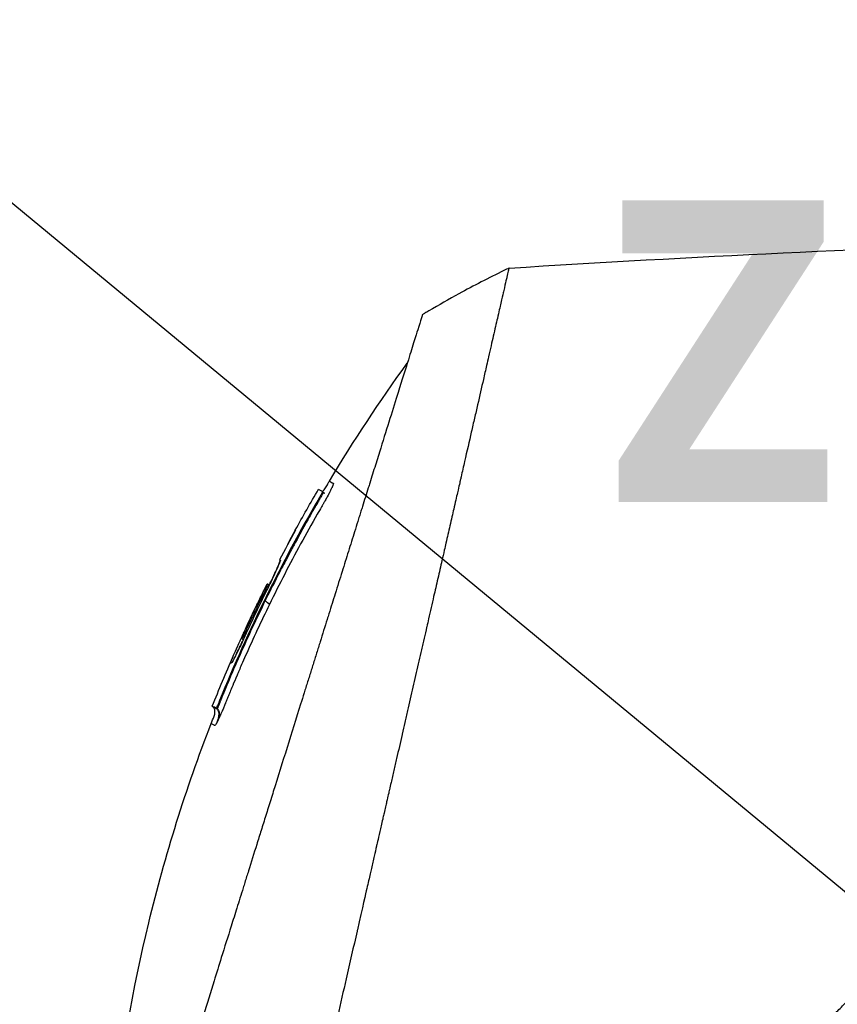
# Model space of a CAD drawing. Header units: millimetres. Extents: x 0 to 5219, y 0 to 2970.
# Tile 129 of 229: x 1785 to 1848, y 1552 to 1627. Entities that reach past the tile are written whole.
import ezdxf

# ---------------------------------------------------------------- set-up
doc = ezdxf.new("R2010")
doc.units = ezdxf.units.MM
doc.header["$LTSCALE"] = 0.2
doc.layers.add('12_Before Rev.Num.', color=5, linetype='Continuous')
doc.styles.add('Rainbow-5.0 Style', font='malgunsl.ttf')
doc.dimstyles.new('Rainbow-5.0 Style', dxfattribs={"dimtxt": 4, "dimasz": 2.5, "dimexe": 1, "dimexo": 1, "dimgap": 1, "dimtad": 1, "dimdsep": 46, "dimtxsty": 'Rainbow-5.0 Style', "dimcen": 0, "dimclrd": 251, "dimclre": 251, "dimclrt": 7, "dimazin": 3, "dimtp": 0.1, "dimtm": 0.1, "dimtfac": 0.61, "dimtmove": 0, "dimatfit": 3, "dimfxl": 1, "dimlwd": -1, "dimlwe": -1, "dimarcsym": 1})

# ---------------------------------------------------------------- blocks, each defined once
blk = doc.blocks.new('Blk$A22R2-4W24X')
for p, q in [((-239.289, 849.825), (-239.339, 849.875)), ((-239.003, 850.387), (-239.06, 850.444)), ((-241.133, 847.476), (-241.128, 847.473)), ((-241.133, 847.476), (-241.129, 847.472)), ((-242.337, 845.214), (-242.275, 845.152)), ((-242.337, 845.214), (-242.275, 845.152)), ((-242.275, 845.182), (-242.273, 845.18)), ((-242.072, 844.77), (-242.072, 844.77)), ((-243.269, 843.389), (-243.27, 843.389)), ((-243.208, 843.358), (-243.121, 843.271)), ((-245.25, 839.223), (-245.118, 839.091)), ((-244.891, 839.578), (-244.965, 839.653)), ((-247.474, 834.03), (-247.401, 833.958)), ((-246.918, 834.459), (-246.865, 834.407)), ((-247.195, 833.888), (-247.122, 833.815))]:
    blk.add_line(p, q)
for centre, radius, start, end in [((-187.174, 789.645), 86.467, 116.08279, 118.64596), ((-187.167, 789.632), 86.482, 118.64602, 120.39578), ((-134.441, 788.939), 121.689, 151.24844, 152.45484), ((-134.438, 788.938), 121.694, 151.24936, 152.45507)]:
    blk.add_arc(centre, radius, start, end)
for centre, major_axis, ratio, start_param, end_param in [((-187.166, 789.628), (-62.829, -59.433), 1, 4.404974, 4.409992), ((-189.555, 792.548), (65.746, 53.33), 0.977068, 1.416312, 1.42047)]:
    blk.add_ellipse(centre, major_axis=major_axis, ratio=ratio, start_param=start_param, end_param=end_param)
for points in [[(-224.799, 867.491), (-196.904, 869.248), (-168.926, 870.22), (-140.979, 869.779)], [(-231.413, 863.938), (-231.356, 863.972), (-231.298, 864.007), (-231.227, 864.048)], [(-238.53, 851.213), (-236.681, 854.303), (-234.692, 857.314), (-232.576, 860.228)], [(-241.133, 847.476), (-240.557, 848.525), (-239.966, 849.565), (-239.36, 850.597)], [(-243.27, 843.389), (-243.27, 843.389), (-243.269, 843.389), (-243.269, 843.389)], [(-242.818, 843.323), (-242.818, 843.323), (-242.818, 843.323), (-242.818, 843.323)], [(-243.109, 841.798), (-243.145, 841.833), (-243.119, 841.807), (-243.422, 842.11)], [(-247.474, 834.03), (-246.963, 835.311), (-246.43, 836.583), (-245.876, 837.845)], [(-247.401, 833.958), (-247.401, 833.958), (-247.401, 833.958), (-247.401, 833.958)], [(-247.105, 833.828), (-246.792, 833.516), (-246.998, 833.196), (-247.124, 832.79)]]:
    blk.add_open_spline(points, degree=3)
for points, knots in [([(-227.771, 782.598), (-227.759, 782.61), (-227.608, 782.761), (-227.533, 782.835), (-227.474, 782.895), (-227.295, 783.073), (-227.175, 783.193), (-226.816, 783.552), (-226.575, 783.792), (-225.85, 784.516), (-225.363, 785.003), (-223.888, 786.476), (-222.89, 787.474), (-221.637, 788.728), (-221.386, 788.978), (-220.816, 789.548), (-220.491, 789.874), (-219.57, 790.795), (-218.961, 791.405), (-218.225, 792.142), (-218.103, 792.265), (-217.871, 792.497), (-217.761, 792.606), (-216.481, 793.889), (-215.297, 795.075), (-213.42, 796.957), (-212.735, 797.645), (-211.26, 799.125), (-210.468, 799.92), (-207.555, 802.845), (-205.41, 805.001), (-202.535, 807.896), (-201.819, 808.617), (-200.995, 809.448), (-200.889, 809.555), (-200.704, 809.742), (-200.619, 809.827), (-200.45, 809.998), (-200.363, 810.086), (-200.161, 810.29), (-200.049, 810.402), (-199.851, 810.603), (-199.768, 810.687), (-199.563, 810.894), (-199.44, 811.018), (-199.215, 811.246), (-199.113, 811.349), (-198.482, 811.986), (-197.953, 812.521), (-196.736, 813.753), (-196.047, 814.449), (-194.661, 815.853), (-193.963, 816.561), (-192.821, 817.719), (-192.374, 818.173), (-191.826, 818.728), (-191.725, 818.831), (-191.437, 819.122), (-191.251, 819.311), (-190.614, 819.956), (-190.16, 820.416), (-189.465, 821.12), (-189.22, 821.369), (-188.891, 821.701), (-188.806, 821.787), (-188.676, 821.919), (-188.633, 821.963), (-188.492, 822.105), (-188.392, 822.206), (-188.144, 822.457), (-187.989, 822.614), (-187.645, 822.961), (-187.462, 823.146), (-187.1, 823.512), (-186.922, 823.692), (-186.682, 823.934), (-186.624, 823.993), (-186.416, 824.203), (-186.261, 824.359), (-185.875, 824.749), (-185.656, 824.971), (-185.272, 825.359), (-185.108, 825.523), (-184.783, 825.851), (-184.618, 826.017), (-184.195, 826.444), (-183.941, 826.701), (-183.495, 827.152), (-183.309, 827.339), (-182.983, 827.668), (-182.843, 827.809), (-182.632, 828.022), (-182.561, 828.094), (-182.287, 828.371), (-182.084, 828.575), (-180.968, 829.701), (-180.057, 830.619), (-178.172, 832.519), (-177.195, 833.503), (-175.847, 834.861), (-175.468, 835.242), (-174.907, 835.806), (-174.725, 835.989), (-174.113, 836.605), (-173.68, 837.041), (-172.807, 837.919), (-172.364, 838.364), (-170.964, 839.773), (-170.012, 840.729), (-168.293, 842.455), (-167.524, 843.228), (-165.869, 844.889), (-164.985, 845.776), (-163.409, 847.356), (-162.714, 848.053), (-159.378, 851.396), (-156.851, 853.925), (-154.013, 856.762), (-153.518, 857.258), (-152.562, 858.213), (-152.1, 858.675), (-149.895, 860.878), (-148.293, 862.478), (-146.259, 864.509), (-145.669, 865.098), (-144.601, 866.164), (-144.121, 866.644), (-142.843, 867.918), (-142.182, 868.578), (-141.5, 869.259), (-141.326, 869.433), (-141.054, 869.704), (-140.979, 869.779), (-140.979, 869.779)], [-6.229962, -6.229962, -6.229962, -6.229962, -6.227864, -6.227864, -6.219552, -6.219552, -6.202929, -6.202929, -6.16968, -6.16968, -6.103208, -6.103208, -5.970065, -5.970065, -5.937453, -5.937453, -5.895346, -5.895346, -5.816119, -5.816119, -5.800362, -5.800362, -5.786281, -5.786281, -5.635887, -5.635887, -5.550128, -5.550128, -5.451964, -5.451964, -5.19041, -5.19041, -5.103809, -5.103809, -5.091041, -5.091041, -5.081268, -5.081268, -5.070806, -5.070806, -5.057101, -5.057101, -5.047416, -5.047416, -5.032993, -5.032993, -5.021064, -5.021064, -4.959513, -4.959513, -4.879662, -4.879662, -4.798866, -4.798866, -4.746913, -4.746913, -4.735039, -4.735039, -4.713278, -4.713278, -4.660559, -4.660559, -4.631405, -4.631405, -4.620962, -4.620962, -4.61581, -4.61581, -4.603824, -4.603824, -4.585775, -4.585775, -4.565126, -4.565126, -4.545061, -4.545061, -4.538129, -4.538129, -4.518662, -4.518662, -4.489931, -4.489931, -4.468034, -4.468034, -4.446173, -4.446173, -4.412022, -4.412022, -4.38742, -4.38742, -4.368644, -4.368644, -4.359076, -4.359076, -4.331844, -4.331844, -4.208918, -4.208918, -4.076245, -4.076245, -4.023995, -4.023995, -3.998904, -3.998904, -3.939656, -3.939656, -3.878964, -3.878964, -3.746371, -3.746371, -3.637173, -3.637173, -3.509455, -3.509455, -3.406658, -3.406658, -3.009825, -3.009825, -2.924337, -2.924337, -2.84138, -2.84138, -2.519502, -2.519502, -2.374871, -2.374871, -2.235834, -2.235834, -1.965462, -1.965462, -1.83333, -1.83333, -1.674568, -1.674568, -1.674568, -1.674568]), ([(-227.064, 781.891), (-227.029, 781.926), (-226.728, 782.227), (-226.057, 782.896), (-225.803, 783.149), (-225.039, 783.913), (-224.524, 784.427), (-222.967, 785.983), (-221.909, 787.04), (-220.542, 788.408), (-220.239, 788.711), (-219.58, 789.371), (-219.227, 789.724), (-217.924, 791.028), (-216.971, 791.983), (-215.466, 793.491), (-214.914, 794.044), (-212.882, 796.081), (-211.386, 797.582), (-206.924, 802.061), (-201.358, 807.655), (-195.487, 813.594), (-194.176, 814.921), (-192.218, 816.906), (-191.571, 817.563), (-190.67, 818.477), (-190.414, 818.735), (-189.659, 819.5), (-189.161, 820.005), (-188.504, 820.67), (-188.35, 820.826), (-188.086, 821.094), (-187.978, 821.202), (-187.768, 821.415), (-187.665, 821.519), (-187.459, 821.728), (-187.352, 821.836), (-186.833, 822.36), (-186.422, 822.775), (-185.569, 823.637), (-185.128, 824.082), (-183.87, 825.352), (-183.053, 826.177), (-181.429, 827.816), (-180.621, 828.63), (-178.969, 830.296), (-178.125, 831.146), (-176.409, 832.876), (-175.533, 833.758), (-174.204, 835.095), (-173.748, 835.554), (-172.526, 836.784), (-171.775, 837.539), (-170.177, 839.146), (-169.336, 839.991), (-167.687, 841.647), (-166.878, 842.459), (-165.307, 844.036), (-164.542, 844.804), (-162.329, 847.023), (-160.9, 848.456), (-156.931, 852.431), (-154.481, 854.882), (-151.804, 857.558), (-151.372, 857.989), (-149.364, 859.996), (-147.9, 861.458), (-144.631, 864.722), (-143.043, 866.308), (-141.674, 867.674), (-141.432, 867.915), (-140.91, 868.436), (-140.672, 868.674), (-140.353, 868.992), (-140.273, 869.072), (-140.272, 869.072)], [0.000001, 0.000001, 0.000001, 0.000001, 0.0174896, 0.0174896, 0.0280641, 0.0280641, 0.0492044, 0.0492044, 0.0915833, 0.0915833, 0.103829, 0.103829, 0.1177045, 0.1177045, 0.1548929, 0.1548929, 0.1762617, 0.1762617, 0.2332292, 0.2332292, 0.3447473, 0.3447473, 0.3768428, 0.3768428, 0.3928613, 0.3928613, 0.3992061, 0.3992061, 0.4115742, 0.4115742, 0.4153435, 0.4153435, 0.4181398, 0.4181398, 0.4207138, 0.4207138, 0.4231441, 0.4231441, 0.4328041, 0.4328041, 0.443145, 0.443145, 0.4624048, 0.4624048, 0.4815797, 0.4815797, 0.5018181, 0.5018181, 0.5229618, 0.5229618, 0.5340035, 0.5340035, 0.5527188, 0.5527188, 0.5738832, 0.5738832, 0.5945831, 0.5945831, 0.6145009, 0.6145009, 0.6528362, 0.6528362, 0.7241388, 0.7241388, 0.7381113, 0.7381113, 0.7906485, 0.7906485, 0.8696683, 0.8696683, 0.8893857, 0.8893857, 0.91901, 0.91901, 0.9486615, 0.9486615, 0.9486615, 0.9486615]), ([(-224.799, 867.491), (-224.8, 867.491), (-224.801, 867.489), (-224.802, 867.485), (-224.804, 867.481), (-224.806, 867.474), (-224.809, 867.465), (-224.814, 867.449), (-224.821, 867.423), (-224.831, 867.385), (-224.839, 867.35), (-224.85, 867.306), (-224.864, 867.249), (-224.876, 867.198), (-224.891, 867.135), (-224.909, 867.06), (-224.925, 866.991), (-224.944, 866.911), (-224.966, 866.818), (-224.986, 866.731), (-225.009, 866.633), (-225.034, 866.522), (-225.081, 866.318), (-225.138, 866.072), (-225.207, 865.773), (-225.219, 865.717), (-225.233, 865.659), (-225.246, 865.599), (-225.285, 865.428), (-225.342, 865.179), (-225.426, 864.815), (-225.494, 864.516), (-225.581, 864.138), (-225.693, 863.651), (-225.78, 863.269), (-225.883, 862.82), (-226.005, 862.285), (-226.11, 861.831), (-226.228, 861.315), (-226.363, 860.726), (-226.412, 860.511), (-226.464, 860.285), (-226.518, 860.05), (-226.597, 859.705), (-226.678, 859.348), (-226.762, 858.982), (-226.902, 858.371), (-227.049, 857.73), (-227.203, 857.061), (-227.28, 856.724), (-227.359, 856.38), (-227.44, 856.03), (-227.519, 855.684), (-227.6, 855.332), (-227.682, 854.973), (-227.848, 854.25), (-228.019, 853.5), (-228.196, 852.726), (-228.285, 852.339), (-228.375, 851.946), (-228.466, 851.547), (-228.485, 851.463), (-228.504, 851.379), (-228.523, 851.295), (-228.547, 851.189), (-228.62, 850.873), (-228.744, 850.333), (-228.819, 850.003), (-228.914, 849.589), (-229.029, 849.085), (-229.115, 848.71), (-229.213, 848.285), (-229.322, 847.806), (-229.37, 847.599), (-229.42, 847.382), (-229.472, 847.155), (-229.52, 846.945), (-229.57, 846.725), (-229.623, 846.497), (-229.663, 846.318), (-229.705, 846.135), (-229.749, 845.945), (-229.809, 845.685), (-229.869, 845.422), (-229.929, 845.158), (-229.981, 844.933), (-230.033, 844.706), (-230.085, 844.479), (-230.137, 844.251), (-230.19, 844.022), (-230.242, 843.793), (-230.296, 843.557), (-230.353, 843.309), (-230.406, 843.076), (-230.456, 842.858), (-230.503, 842.654), (-230.561, 842.401), (-230.619, 842.149), (-230.687, 841.85), (-230.753, 841.564), (-230.818, 841.277), (-230.881, 841.003), (-230.946, 840.718), (-230.994, 840.511), (-231.041, 840.305), (-231.088, 840.098), (-231.106, 840.02), (-231.124, 839.942), (-231.142, 839.864), (-231.208, 839.578), (-231.273, 839.29), (-231.339, 839.002), (-231.373, 838.858), (-231.406, 838.714), (-231.439, 838.569), (-231.472, 838.424), (-231.505, 838.279), (-231.539, 838.134), (-231.605, 837.843), (-231.672, 837.551), (-231.739, 837.258), (-231.873, 836.673), (-232.009, 836.082), (-232.145, 835.489), (-232.213, 835.192), (-232.281, 834.894), (-232.35, 834.595), (-232.418, 834.297), (-232.487, 833.997), (-232.556, 833.697), (-232.59, 833.546), (-232.625, 833.396), (-232.659, 833.245), (-232.694, 833.095), (-232.729, 832.944), (-232.763, 832.793), (-232.831, 832.499), (-232.898, 832.204), (-232.966, 831.909), (-232.968, 831.901), (-232.97, 831.892), (-232.972, 831.884), (-233.041, 831.58), (-233.111, 831.275), (-233.181, 830.969), (-233.251, 830.664), (-233.322, 830.358), (-233.392, 830.051), (-233.427, 829.897), (-233.462, 829.743), (-233.497, 829.59), (-233.532, 829.436), (-233.568, 829.282), (-233.603, 829.128), (-233.673, 828.819), (-233.744, 828.511), (-233.814, 828.201), (-233.856, 828.018), (-233.898, 827.836), (-233.94, 827.653), (-233.94, 827.65), (-233.941, 827.646), (-233.942, 827.642), (-233.955, 827.585), (-233.983, 827.461), (-234.027, 827.271), (-234.06, 827.127), (-234.102, 826.946), (-234.152, 826.726), (-234.179, 826.608), (-234.209, 826.479), (-234.241, 826.339), (-234.274, 826.195), (-234.309, 826.039), (-234.348, 825.872), (-234.374, 825.756), (-234.402, 825.634), (-234.431, 825.507), (-234.439, 825.472), (-234.447, 825.438), (-234.455, 825.404), (-234.537, 825.046), (-234.609, 824.733), (-234.67, 824.467), (-234.819, 823.815), (-234.905, 823.442), (-234.926, 823.352), (-234.984, 823.098), (-235.042, 822.844), (-235.1, 822.59), (-235.172, 822.277), (-235.243, 821.963), (-235.315, 821.65), (-235.347, 821.51), (-235.379, 821.369), (-235.411, 821.229), (-235.451, 821.056), (-235.49, 820.883), (-235.53, 820.709), (-235.576, 820.509), (-235.621, 820.309), (-235.667, 820.109), (-235.748, 819.753), (-235.99, 818.698), (-236.391, 816.952), (-236.397, 816.922), (-236.404, 816.892), (-236.411, 816.862), (-236.691, 815.643), (-236.97, 814.427), (-237.247, 813.218), (-237.463, 812.276), (-237.678, 811.338), (-237.891, 810.405), (-237.959, 810.111), (-238.026, 809.817), (-238.093, 809.524), (-238.373, 808.301), (-238.652, 807.088), (-238.927, 805.888), (-239.003, 805.558), (-239.078, 805.229), (-239.154, 804.901), (-239.212, 804.645), (-239.274, 804.377), (-239.338, 804.096), (-239.463, 803.552), (-239.598, 802.961), (-239.744, 802.325), (-239.809, 802.041), (-239.876, 801.748), (-239.945, 801.447), (-240.01, 801.163), (-240.076, 800.872), (-240.145, 800.574), (-240.209, 800.291), (-240.275, 800.002), (-240.343, 799.707), (-240.353, 799.662), (-240.364, 799.616), (-240.374, 799.57), (-240.427, 799.338), (-240.483, 799.096), (-240.54, 798.846), (-240.661, 798.317), (-240.791, 797.748), (-240.93, 797.141), (-241.052, 796.61), (-241.18, 796.05), (-241.315, 795.461), (-241.547, 794.447), (-241.799, 793.349), (-242.067, 792.179), (-242.26, 791.334), (-242.462, 790.451), (-242.672, 789.536)], [0.0008979, 0.0008979, 0.0008979, 0.0008979, 0.0108915, 0.0108915, 0.0108915, 0.020974, 0.020974, 0.020974, 0.0391503, 0.0391503, 0.0391503, 0.0554178, 0.0554178, 0.0554178, 0.0702751, 0.0702751, 0.0702751, 0.0840358, 0.0840358, 0.0840358, 0.0969119, 0.0969119, 0.0969119, 0.1205769, 0.1205769, 0.1205769, 0.125, 0.125, 0.125, 0.1638961, 0.1638961, 0.1638961, 0.1958374, 0.1958374, 0.1958374, 0.2208888, 0.2208888, 0.2208888, 0.2422005, 0.2422005, 0.2422005, 0.25, 0.25, 0.25, 0.2678209, 0.2678209, 0.2678209, 0.2975362, 0.2975362, 0.2975362, 0.3125, 0.3125, 0.3125, 0.3272656, 0.3272656, 0.3272656, 0.3570095, 0.3570095, 0.3570095, 0.3718814, 0.3718814, 0.3718814, 0.375, 0.375, 0.375, 0.3991671, 0.3991671, 0.3991671, 0.4139157, 0.4139157, 0.4139157, 0.4249028, 0.4249028, 0.4249028, 0.429655, 0.429655, 0.429655, 0.4340613, 0.4340613, 0.4340613, 0.4375, 0.4375, 0.4375, 0.4468814, 0.4468814, 0.4468814, 0.4548932, 0.4548932, 0.4548932, 0.4629051, 0.4629051, 0.4629051, 0.4712008, 0.4712008, 0.4712008, 0.4789288, 0.4789288, 0.4789288, 0.4866568, 0.4866568, 0.4866568, 0.4943848, 0.4943848, 0.4943848, 0.5, 0.5, 0.5, 0.502414, 0.502414, 0.502414, 0.5112437, 0.5112437, 0.5112437, 0.5156585, 0.5156585, 0.5156585, 0.5200734, 0.5200734, 0.5200734, 0.528903, 0.528903, 0.528903, 0.5465624, 0.5465624, 0.5465624, 0.555392, 0.555392, 0.555392, 0.5642217, 0.5642217, 0.5642217, 0.5686366, 0.5686366, 0.5686366, 0.5730514, 0.5730514, 0.5730514, 0.5816327, 0.5816327, 0.5816327, 0.5818813, 0.5818813, 0.5818813, 0.5907202, 0.5907202, 0.5907202, 0.5995591, 0.5995591, 0.5995591, 0.6039786, 0.6039786, 0.6039786, 0.6083981, 0.6083981, 0.6083981, 0.6172371, 0.6172371, 0.6172371, 0.622449, 0.622449, 0.622449, 0.6229413, 0.6229413, 0.6229413, 0.6298917, 0.6298917, 0.6298917, 0.6351416, 0.6351416, 0.6351416, 0.6379546, 0.6379546, 0.6379546, 0.6408496, 0.6408496, 0.6408496, 0.6428571, 0.6428571, 0.6428571, 0.6433986, 0.6433986, 0.6433986, 0.6491487, 0.6491487, 0.6491487, 0.6632653, 0.6632653, 0.6632653, 0.6704637, 0.6704637, 0.6704637, 0.6793393, 0.6793393, 0.6793393, 0.6833065, 0.6833065, 0.6833065, 0.6882149, 0.6882149, 0.6882149, 0.6938776, 0.6938776, 0.6938776, 0.7239727, 0.7239727, 0.7239727, 0.7244898, 0.7244898, 0.7244898, 0.7589042, 0.7589042, 0.7589042, 0.7857143, 0.7857143, 0.7857143, 0.7941949, 0.7941949, 0.7941949, 0.8295621, 0.8295621, 0.8295621, 0.8392857, 0.8392857, 0.8392857, 0.849008, 0.849008, 0.849008, 0.8678821, 0.8678821, 0.8678821, 0.876305, 0.876305, 0.876305, 0.8842189, 0.8842189, 0.8842189, 0.8917062, 0.8917062, 0.8917062, 0.8928571, 0.8928571, 0.8928571, 0.9031342, 0.9031342, 0.9031342, 0.9247967, 0.9247967, 0.9247967, 0.9437386, 0.9437386, 0.9437386, 0.9764071, 0.9764071, 0.9764071, 1, 1, 1, 1]), ([(-231.413, 863.938), (-231.413, 863.939), (-231.413, 863.939), (-231.437, 863.863), (-231.451, 863.818), (-231.482, 863.722), (-231.496, 863.677), (-231.574, 863.429), (-231.663, 863.143), (-231.854, 862.533), (-231.941, 862.253), (-232.172, 861.518), (-232.323, 861.036), (-232.72, 859.768), (-232.98, 858.936), (-233.662, 856.757), (-234.109, 855.331), (-234.738, 853.318), (-234.874, 852.884), (-235.084, 852.215), (-235.154, 851.991), (-235.295, 851.539), (-235.367, 851.31), (-235.477, 850.959), (-235.514, 850.84), (-235.626, 850.481), (-235.701, 850.243), (-235.851, 849.765), (-235.926, 849.526), (-236.039, 849.164), (-236.077, 849.043), (-236.155, 848.793), (-236.195, 848.664), (-236.276, 848.406), (-236.316, 848.277), (-236.439, 847.885), (-236.523, 847.617), (-236.682, 847.11), (-236.76, 846.86), (-236.917, 846.359), (-236.995, 846.11), (-237.233, 845.349), (-237.395, 844.831), (-237.732, 843.753), (-237.91, 843.186), (-238.244, 842.118), (-238.4, 841.62), (-238.609, 840.951), (-238.653, 840.81), (-238.875, 840.102), (-239.053, 839.533), (-239.323, 838.669), (-239.414, 838.379), (-239.595, 837.802), (-239.686, 837.512), (-239.868, 836.93), (-239.958, 836.642), (-240.095, 836.203), (-240.142, 836.054), (-240.233, 835.763), (-240.277, 835.622), (-240.369, 835.328), (-240.415, 835.181), (-240.547, 834.76), (-240.637, 834.473), (-241.411, 832), (-242.109, 829.767), (-242.877, 827.313), (-242.942, 827.105), (-243.073, 826.688), (-243.136, 826.484), (-243.262, 826.083), (-243.324, 825.885), (-243.446, 825.494), (-243.506, 825.303), (-243.625, 824.924), (-243.684, 824.735), (-243.853, 824.195), (-243.966, 823.834), (-244.292, 822.794), (-244.506, 822.108), (-244.802, 821.163), (-244.893, 820.87), (-245.028, 820.44), (-245.071, 820.303), (-245.198, 819.898), (-245.281, 819.632), (-245.442, 819.117), (-245.519, 818.87), (-245.742, 818.158), (-245.887, 817.695), (-246.284, 816.426), (-246.535, 815.625), (-246.97, 814.235), (-247.155, 813.643), (-247.614, 812.176), (-247.886, 811.306), (-248.288, 810.021), (-248.421, 809.596), (-248.619, 808.963), (-248.685, 808.753), (-248.783, 808.44), (-248.815, 808.336), (-248.864, 808.18), (-248.88, 808.128), (-248.905, 808.05), (-248.913, 808.024), (-248.929, 807.972), (-248.937, 807.946), (-248.945, 807.92)], [0.000492, 0.000492, 0.000492, 0.000492, 0.070477, 0.070477, 0.116784, 0.116784, 0.147598, 0.147598, 0.270163, 0.270163, 0.35129, 0.35129, 0.459378, 0.459378, 0.603543, 0.603543, 0.795477, 0.795477, 0.846759, 0.846759, 0.872247, 0.872247, 0.897546, 0.897546, 0.910816, 0.910816, 0.936058, 0.936058, 0.961053, 0.961053, 0.973407, 0.973407, 0.986612, 0.986612, 0.999925, 0.999925, 1.026343, 1.026343, 1.051465, 1.051465, 1.076258, 1.076258, 1.125243, 1.125243, 1.177878, 1.177878, 1.224985, 1.224985, 1.237745, 1.237745, 1.287061, 1.287061, 1.311764, 1.311764, 1.336615, 1.336615, 1.361333, 1.361333, 1.372959, 1.372959, 1.384222, 1.384222, 1.395507, 1.395507, 1.41867, 1.41867, 1.596072, 1.596072, 1.612752, 1.612752, 1.628768, 1.628768, 1.644172, 1.644172, 1.659003, 1.659003, 1.673475, 1.673475, 1.702106, 1.702106, 1.756638, 1.756638, 1.781274, 1.781274, 1.792708, 1.792708, 1.814679, 1.814679, 1.835454, 1.835454, 1.874477, 1.874477, 1.942807, 1.942807, 1.994085, 1.994085, 2.070998, 2.070998, 2.109452, 2.109452, 2.128666, 2.128666, 2.138273, 2.138273, 2.143077, 2.143077, 2.145479, 2.145479, 2.147874, 2.147874, 2.147874, 2.147874]), ([(-239.079, 850.454), (-239.066, 850.457), (-239.054, 850.462), (-239.023, 850.477), (-239.005, 850.488), (-238.963, 850.521), (-238.941, 850.543), (-238.884, 850.608), (-238.852, 850.654), (-238.756, 850.804), (-238.698, 850.912), (-238.604, 851.085), (-238.568, 851.149), (-238.53, 851.213)], [0.88221943, 0.88221943, 0.88221943, 0.88221943, 0.88612857, 0.88612857, 0.89254312, 0.89254312, 0.90193654, 0.90193654, 0.91846698, 0.91846698, 0.9553245, 0.9553245, 0.97748476, 0.97748476, 0.97748476, 0.97748476]), ([(-238.53, 851.213), (-238.529, 851.212), (-238.521, 851.208), (-238.505, 851.2), (-238.489, 851.192), (-238.466, 851.18), (-238.434, 851.164), (-238.403, 851.148), (-238.364, 851.128), (-238.318, 851.104), (-238.295, 851.092), (-238.27, 851.079), (-238.243, 851.065), (-238.239, 851.064), (-238.236, 851.062), (-238.233, 851.06), (-238.231, 851.059), (-238.229, 851.059), (-238.228, 851.057), (-238.226, 851.056), (-238.225, 851.054), (-238.224, 851.052), (-238.22, 851.043), (-238.222, 851.026), (-238.227, 851.001), (-238.233, 850.976), (-238.244, 850.944), (-238.259, 850.904), (-238.263, 850.894), (-238.267, 850.884), (-238.271, 850.873), (-238.273, 850.868), (-238.275, 850.862), (-238.278, 850.857), (-238.279, 850.854), (-238.28, 850.851), (-238.281, 850.848), (-238.282, 850.845), (-238.283, 850.842), (-238.285, 850.839), (-238.289, 850.828), (-238.295, 850.816), (-238.3, 850.803), (-238.303, 850.797), (-238.305, 850.791), (-238.308, 850.785), (-238.311, 850.778), (-238.314, 850.772), (-238.317, 850.765), (-238.32, 850.758), (-238.323, 850.752), (-238.326, 850.745), (-238.336, 850.722), (-238.347, 850.699), (-238.359, 850.674), (-238.374, 850.642), (-238.39, 850.608), (-238.407, 850.573), (-238.414, 850.558), (-238.422, 850.543), (-238.43, 850.527)], [-0.2887059, -0.2887059, -0.2887059, -0.2887059, -0.2541581, -0.2541581, -0.2541581, -0.2195873, -0.2195873, -0.2195873, -0.1850229, -0.1850229, -0.1850229, -0.1677408, -0.1677408, -0.1677408, -0.1655805, -0.1655805, -0.1655805, -0.1645003, -0.1645003, -0.1645003, -0.1634202, -0.1634202, -0.1634202, -0.1590997, -0.1590997, -0.1590997, -0.1547791, -0.1547791, -0.1547791, -0.153699, -0.153699, -0.153699, -0.1531589, -0.1531589, -0.1531589, -0.1528889, -0.1528889, -0.1528889, -0.1526188, -0.1526188, -0.1526188, -0.1515387, -0.1515387, -0.1515387, -0.1509986, -0.1509986, -0.1509986, -0.1504586, -0.1504586, -0.1504586, -0.1499185, -0.1499185, -0.1499185, -0.1481076, -0.1481076, -0.1481076, -0.1457567, -0.1457567, -0.1457567, -0.1447486, -0.1447486, -0.1447486, -0.1447486]), ([(-238.53, 851.213), (-238.53, 851.213), (-238.53, 851.213), (-238.53, 851.213), (-238.53, 851.213), (-238.53, 851.213), (-238.53, 851.213)], [-0.2892613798, -0.2892613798, -0.2892613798, -0.2892613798, -0.2887161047, -0.2887161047, -0.2887161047, -0.2887058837, -0.2887058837, -0.2887058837, -0.2887058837]), ([(-238.43, 850.527), (-238.44, 850.506), (-238.451, 850.485), (-238.461, 850.463), (-238.481, 850.425), (-238.501, 850.386), (-238.522, 850.346), (-238.543, 850.305), (-238.564, 850.264), (-238.587, 850.221), (-238.598, 850.2), (-238.61, 850.178), (-238.621, 850.157), (-238.633, 850.135), (-238.645, 850.113), (-238.657, 850.091), (-238.705, 850.003), (-238.755, 849.912), (-238.807, 849.819), (-238.833, 849.773), (-238.86, 849.726), (-238.886, 849.679), (-238.9, 849.656), (-238.913, 849.632), (-238.927, 849.609), (-238.94, 849.585), (-238.954, 849.562), (-238.968, 849.539), (-238.981, 849.515), (-238.995, 849.492), (-239.008, 849.468), (-239.022, 849.445), (-239.036, 849.421), (-239.049, 849.398), (-239.077, 849.351), (-239.104, 849.304), (-239.131, 849.257), (-239.24, 849.07), (-239.348, 848.882), (-239.456, 848.694), (-239.886, 847.941), (-240.309, 847.184), (-240.723, 846.422), (-241.552, 844.898), (-242.348, 843.356), (-243.109, 841.798)], [-0.1447486, -0.1447486, -0.1447486, -0.1447486, -0.1434058, -0.1434058, -0.1434058, -0.1410549, -0.1410549, -0.1410549, -0.138704, -0.138704, -0.138704, -0.1375285, -0.1375285, -0.1375285, -0.1363531, -0.1363531, -0.1363531, -0.1316512, -0.1316512, -0.1316512, -0.1293003, -0.1293003, -0.1293003, -0.1281249, -0.1281249, -0.1281249, -0.1269494, -0.1269494, -0.1269494, -0.125774, -0.125774, -0.125774, -0.1245985, -0.1245985, -0.1245985, -0.1222476, -0.1222476, -0.1222476, -0.1128439, -0.1128439, -0.1128439, -0.0752293, -0.0752293, -0.0752293, 0, 0, 0, 0]), ([(-239.36, 850.597), (-239.36, 850.597), (-239.36, 850.597), (-239.359, 850.597), (-239.335, 850.584), (-239.236, 850.534), (-239.161, 850.496), (-239.061, 850.445)], [-0.8656065, -0.8656065, -0.8656065, -0.8656065, -0.8621421, -0.8621421, -0.4402995, -0.4402995, -0.000001, -0.000001, -0.000001, -0.000001]), ([(-239.339, 849.875), (-240.767, 847.428), (-242.106, 844.937), (-244.64, 839.796), (-245.827, 837.149), (-246.918, 834.459)], [-1.719587, -1.719587, -1.719587, -1.719587, -0.870829, -0.870829, -0.000001, -0.000001, -0.000001, -0.000001]), ([(-239.289, 849.825), (-239.295, 849.815), (-239.306, 849.794), (-239.324, 849.764), (-239.347, 849.723), (-239.381, 849.665), (-239.425, 849.587), (-239.439, 849.562), (-239.455, 849.534), (-239.473, 849.504), (-239.495, 849.465), (-239.52, 849.422), (-239.547, 849.374), (-239.551, 849.366), (-239.556, 849.358), (-239.561, 849.35), (-239.568, 849.336), (-239.576, 849.323), (-239.584, 849.309), (-239.596, 849.287), (-239.609, 849.265), (-239.621, 849.244), (-239.633, 849.222), (-239.646, 849.2), (-239.658, 849.179), (-239.67, 849.157), (-239.683, 849.135), (-239.695, 849.114), (-239.72, 849.069), (-239.745, 849.025), (-239.769, 848.984), (-239.79, 848.946), (-239.811, 848.909), (-239.831, 848.874), (-239.908, 848.737), (-239.985, 848.6), (-240.063, 848.462), (-240.164, 848.282), (-240.265, 848.101), (-240.366, 847.92), (-240.637, 847.433), (-240.923, 846.915), (-241.221, 846.364), (-241.286, 846.245), (-241.352, 846.123), (-241.418, 846.001), (-241.5, 845.848), (-241.631, 845.605), (-241.808, 845.27)], [0, 0, 0, 0, 0.0133397, 0.0133397, 0.0133397, 0.03125, 0.03125, 0.03125, 0.0436988, 0.0436988, 0.0436988, 0.0597938, 0.0597938, 0.0597938, 0.0625, 0.0625, 0.0625, 0.0673095, 0.0673095, 0.0673095, 0.0751746, 0.0751746, 0.0751746, 0.0832707, 0.0832707, 0.0832707, 0.0916192, 0.0916192, 0.0916192, 0.1091793, 0.1091793, 0.1091793, 0.125, 0.125, 0.125, 0.1792162, 0.1792162, 0.1792162, 0.25, 0.25, 0.25, 0.4553665, 0.4553665, 0.4553665, 0.5, 0.5, 0.5, 0.6281551, 0.6281551, 0.6281551, 0.6281551]), ([(-239.061, 850.445), (-239.057, 850.443), (-239.057, 850.434), (-239.065, 850.405), (-239.073, 850.385), (-239.094, 850.333), (-239.109, 850.301), (-239.145, 850.228), (-239.165, 850.188), (-239.211, 850.103), (-239.235, 850.057), (-239.286, 849.966), (-239.312, 849.92), (-239.339, 849.875)], [-0.09818224, -0.09818224, -0.09818224, -0.09818224, -0.08163434, -0.08163434, -0.06586622, -0.06586622, -0.04902056, -0.04902056, -0.0323577, -0.0323577, -0.01585951, -0.01585951, -0.00000099, -0.00000099, -0.00000099, -0.00000099]), ([(-239.003, 850.387), (-239.002, 850.386), (-239.001, 850.384), (-239.001, 850.38), (-239.001, 850.378), (-239.001, 850.376), (-239.002, 850.373), (-239.002, 850.371), (-239.003, 850.368), (-239.003, 850.366), (-239.004, 850.363), (-239.005, 850.36), (-239.006, 850.357), (-239.008, 850.35), (-239.011, 850.344), (-239.013, 850.338), (-239.016, 850.331), (-239.019, 850.323), (-239.023, 850.314), (-239.033, 850.292), (-239.045, 850.266), (-239.06, 850.236), (-239.064, 850.228), (-239.068, 850.221), (-239.072, 850.213), (-239.082, 850.194), (-239.096, 850.169), (-239.113, 850.136), (-239.129, 850.107), (-239.148, 850.073), (-239.171, 850.032), (-239.174, 850.028), (-239.176, 850.024), (-239.178, 850.02), (-239.205, 849.972), (-239.229, 849.929), (-239.25, 849.894), (-239.265, 849.866), (-239.279, 849.843), (-239.289, 849.825)], [0.0317932, 0.0317932, 0.0317932, 0.0317932, 0.0990517, 0.0990517, 0.0990517, 0.125, 0.125, 0.125, 0.1497348, 0.1497348, 0.1497348, 0.1822151, 0.1822151, 0.1822151, 0.25, 0.25, 0.25, 0.3087286, 0.3087286, 0.3087286, 0.4613421, 0.4613421, 0.4613421, 0.5, 0.5, 0.5, 0.6333546, 0.6333546, 0.6333546, 0.75, 0.75, 0.75, 0.7608461, 0.7608461, 0.7608461, 0.894498, 0.894498, 0.894498, 1, 1, 1, 1]), ([(-239.003, 850.387), (-238.988, 850.372), (-238.973, 850.357), (-238.951, 850.339), (-238.946, 850.335), (-238.938, 850.329), (-238.936, 850.327), (-238.933, 850.325), (-238.933, 850.325), (-238.932, 850.324), (-238.932, 850.324), (-238.931, 850.324), (-238.931, 850.323), (-238.931, 850.323), (-238.931, 850.323), (-238.931, 850.323), (-238.931, 850.323), (-238.93, 850.323), (-238.93, 850.323), (-238.93, 850.323), (-238.93, 850.323), (-238.93, 850.323)], [0, 0, 0, 0, 0.006302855, 0.006302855, 0.008419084, 0.008419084, 0.009213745, 0.009213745, 0.009413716, 0.009413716, 0.009571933, 0.009571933, 0.009651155, 0.009651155, 0.009690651, 0.009690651, 0.009730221, 0.009730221, 0.009769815, 0.009769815, 0.009776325, 0.009776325, 0.009776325, 0.009776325]), ([(-238.932, 850.324), (-238.932, 850.324), (-238.932, 850.324), (-238.932, 850.324), (-238.931, 850.324), (-238.928, 850.322), (-238.925, 850.32), (-238.921, 850.318), (-238.919, 850.317), (-238.916, 850.316), (-238.915, 850.315), (-238.913, 850.314), (-238.913, 850.314), (-238.913, 850.314)], [0.02034435, 0.02034435, 0.02034435, 0.02034435, 0.02145072, 0.02145072, 0.04171423, 0.04171423, 0.06063341, 0.06063341, 0.06772746, 0.06772746, 0.07304792, 0.07304792, 0.074301, 0.074301, 0.074301, 0.074301]), ([(-238.914, 850.314), (-238.914, 850.314), (-238.914, 850.314), (-238.913, 850.314), (-238.911, 850.313), (-238.905, 850.311), (-238.902, 850.309), (-238.897, 850.308), (-238.896, 850.307), (-238.896, 850.307), (-238.896, 850.307), (-238.895, 850.307), (-238.895, 850.307), (-238.895, 850.307), (-238.895, 850.307), (-238.895, 850.307)], [0.075540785, 0.075540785, 0.075540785, 0.075540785, 0.076098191, 0.076098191, 0.0783735, 0.0783735, 0.080325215, 0.080325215, 0.080606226, 0.080606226, 0.080645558, 0.080645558, 0.080665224, 0.080665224, 0.080678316, 0.080678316, 0.080678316, 0.080678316]), ([(-239.089, 849.353), (-239.089, 849.353), (-239.089, 849.353), (-239.089, 849.353), (-239.089, 849.353), (-239.089, 849.354), (-239.088, 849.355), (-239.087, 849.356), (-239.087, 849.357), (-239.085, 849.36), (-239.084, 849.362), (-239.082, 849.366), (-239.081, 849.366), (-239.081, 849.367)], [0.018027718, 0.018027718, 0.018027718, 0.018027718, 0.018129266, 0.018129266, 0.018485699, 0.018485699, 0.018904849, 0.018904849, 0.019483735, 0.019483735, 0.020372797, 0.020372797, 0.020720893, 0.020720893, 0.020720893, 0.020720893]), ([(-241.808, 845.27), (-241.977, 844.952), (-242.188, 844.551), (-242.439, 844.065), (-242.852, 843.264), (-243.177, 842.612), (-243.422, 842.11)], [0.6281551, 0.6281551, 0.6281551, 0.6281551, 0.75, 0.75, 0.75, 1, 1, 1, 1]), ([(-242.337, 845.214), (-242.334, 845.213), (-242.33, 845.211), (-242.324, 845.208), (-242.319, 845.205), (-242.312, 845.201), (-242.304, 845.197), (-242.295, 845.193), (-242.285, 845.189), (-242.275, 845.182)], [-1, -1, -1, -1, -0.666667, -0.666667, -0.666667, -0.333333, -0.333333, -0.333333, 0, 0, 0, 0]), ([(-242.275, 845.182), (-242.269, 845.18), (-242.272, 845.159), (-242.294, 845.085), (-242.314, 845.031), (-242.391, 844.84), (-242.465, 844.668), (-242.655, 844.247), (-242.771, 843.999), (-242.97, 843.582), (-243.045, 843.427), (-243.2, 843.11), (-243.279, 842.949), (-243.359, 842.788)], [-0.4066496, -0.4066496, -0.4066496, -0.4066496, -0.3530901, -0.3530901, -0.2996138, -0.2996138, -0.2036808, -0.2036808, -0.1075118, -0.1075118, -0.053792, -0.053792, 0, 0, 0, 0]), ([(-243.124, 843.274), (-243.069, 843.388), (-243.015, 843.5), (-242.81, 843.927), (-242.701, 844.162), (-242.503, 844.591), (-242.434, 844.748), (-242.349, 844.95), (-242.3, 845.07), (-242.284, 845.138), (-242.282, 845.149), (-242.282, 845.159)], [-1.875154, -1.875154, -1.875154, -1.875154, -1.786266, -1.786266, -1.531519, -1.531519, -1.065024, -1.065024, -0.555126, -0.555126, -0.455018, -0.455018, -0.455018, -0.455018]), ([(-244.878, 839.608), (-244.949, 839.452), (-245.021, 839.296), (-245.164, 838.991), (-245.234, 838.843), (-245.378, 838.541), (-245.513, 838.262), (-245.727, 837.835), (-245.817, 837.659), (-246.058, 837.228), (-246.04, 837.354), (-246.076, 837.34), (-246.082, 837.332), (-246.078, 837.37), (-246.044, 837.453), (-246.003, 837.553), (-245.955, 837.667), (-245.758, 838.113), (-245.657, 838.34), (-245.409, 838.889), (-245.276, 839.183), (-245.031, 839.717), (-244.835, 840.143), (-244.252, 841.392), (-243.768, 842.394), (-243.27, 843.389)], [-1.490546, -1.490546, -1.490546, -1.490546, -1.372171, -1.372171, -1.254036, -1.254036, -1.123299, -1.123299, -1.043679, -1.043679, -0.850826, -0.850826, -0.807838, -0.807838, -0.709589, -0.709589, -0.595224, -0.595224, -0.510831, -0.510831, -0.413449, -0.413449, -0.333919, -0.333919, 0, 0, 0, 0]), ([(-244.965, 839.653), (-245.022, 839.529), (-245.078, 839.412), (-245.142, 839.283), (-245.16, 839.249), (-245.185, 839.204), (-245.193, 839.194), (-245.198, 839.196), (-245.201, 839.198), (-245.207, 839.201), (-245.21, 839.203), (-245.219, 839.207), (-245.224, 839.21), (-245.233, 839.214), (-245.237, 839.216), (-245.244, 839.22), (-245.247, 839.221), (-245.251, 839.223), (-245.246, 839.235), (-245.226, 839.283), (-245.211, 839.318), (-245.152, 839.45), (-245.099, 839.568), (-245.006, 839.77), (-244.971, 839.847), (-244.899, 840.002), (-244.863, 840.08), (-244.755, 840.312), (-244.683, 840.467), (-244.465, 840.931), (-244.319, 841.24), (-244.023, 841.856), (-243.874, 842.164), (-243.649, 842.624), (-243.573, 842.777), (-243.422, 843.083), (-243.346, 843.236), (-243.269, 843.389)], [0, 0, 0, 0, 0.049586, 0.049586, 0.074046, 0.074046, 0.09857, 0.09857, 0.137167, 0.137167, 0.175764, 0.175764, 0.252958, 0.252958, 0.330152, 0.330152, 0.407345, 0.407345, 0.43188, 0.43188, 0.45635, 0.45635, 0.505944, 0.505944, 0.536823, 0.536823, 0.567702, 0.567702, 0.629461, 0.629461, 0.752975, 0.752975, 0.876487, 0.876487, 0.938244, 0.938244, 1, 1, 1, 1]), ([(-243.269, 843.389), (-243.267, 843.388), (-243.264, 843.387), (-243.261, 843.385), (-243.257, 843.383), (-243.253, 843.381), (-243.248, 843.378), (-243.243, 843.375), (-243.237, 843.372), (-243.23, 843.369), (-243.227, 843.367), (-243.223, 843.366), (-243.22, 843.364), (-243.216, 843.362), (-243.212, 843.36), (-243.208, 843.358), (-243.206, 843.357), (-243.21, 843.344), (-243.219, 843.32), (-243.229, 843.296), (-243.244, 843.261), (-243.263, 843.218), (-243.303, 843.13), (-243.359, 843.013), (-243.42, 842.89), (-243.552, 842.623), (-243.684, 842.354), (-243.815, 842.085), (-243.945, 841.816), (-244.075, 841.547), (-244.204, 841.277), (-244.333, 841.007), (-244.461, 840.737), (-244.587, 840.466), (-244.651, 840.331), (-244.714, 840.195), (-244.777, 840.06), (-244.808, 839.992), (-244.84, 839.924), (-244.871, 839.856), (-244.902, 839.788), (-244.934, 839.72), (-244.965, 839.653)], [0, 0, 0, 0, 0.102758, 0.102758, 0.102758, 0.205514, 0.205514, 0.205514, 0.30827, 0.30827, 0.30827, 0.359648, 0.359648, 0.359648, 0.411026, 0.411026, 0.411026, 0.438236, 0.438236, 0.438236, 0.465377, 0.465377, 0.465377, 0.5204, 0.5204, 0.5204, 0.640302, 0.640302, 0.640302, 0.760202, 0.760202, 0.760202, 0.880101, 0.880101, 0.880101, 0.94005, 0.94005, 0.94005, 0.970025, 0.970025, 0.970025, 1, 1, 1, 1]), ([(-243.359, 842.788), (-243.62, 842.262), (-243.877, 841.734), (-244.383, 840.673), (-244.632, 840.142), (-244.878, 839.608)], [0.000001, 0.000001, 0.000001, 0.000001, 0.1762141, 0.1762141, 0.3524272, 0.3524272, 0.3524272, 0.3524272]), ([(-243.109, 841.798), (-243.739, 840.51), (-244.345, 839.21), (-244.928, 837.9), (-245.04, 837.649), (-245.14, 837.42), (-245.23, 837.216), (-245.375, 836.883), (-245.491, 836.614), (-245.58, 836.407), (-245.847, 835.785), (-246.023, 835.359), (-246.117, 835.132), (-246.153, 835.046), (-246.186, 834.965), (-246.217, 834.891), (-246.237, 834.841), (-246.251, 834.807), (-246.287, 834.718), (-246.307, 834.669), (-246.331, 834.61), (-246.359, 834.541), (-246.361, 834.536), (-246.363, 834.531), (-246.365, 834.526), (-246.401, 834.438), (-246.432, 834.361), (-246.458, 834.296), (-246.471, 834.264), (-246.483, 834.235), (-246.494, 834.209), (-246.499, 834.195), (-246.507, 834.176), (-246.517, 834.152), (-246.522, 834.14), (-246.527, 834.127), (-246.533, 834.113), (-246.537, 834.103), (-246.541, 834.092), (-246.546, 834.081), (-246.55, 834.073), (-246.553, 834.063), (-246.557, 834.054), (-246.563, 834.04), (-246.569, 834.025), (-246.575, 834.011), (-246.59, 833.974), (-246.607, 833.935), (-246.623, 833.895), (-246.642, 833.851), (-246.665, 833.794), (-246.694, 833.727), (-246.715, 833.677), (-246.739, 833.62), (-246.765, 833.559), (-246.783, 833.518), (-246.799, 833.482), (-246.813, 833.449), (-246.818, 833.438), (-246.823, 833.426), (-246.827, 833.416), (-246.832, 833.404), (-246.837, 833.393), (-246.842, 833.383), (-246.853, 833.358), (-246.863, 833.336), (-246.871, 833.318), (-246.883, 833.289), (-246.892, 833.269), (-246.898, 833.257), (-246.908, 833.236), (-246.917, 833.215), (-246.927, 833.193), (-246.957, 833.129), (-246.987, 833.064), (-247.018, 833), (-247.023, 832.99), (-247.027, 832.98), (-247.032, 832.971), (-247.051, 832.932), (-247.067, 832.901), (-247.08, 832.875), (-247.102, 832.83), (-247.116, 832.804), (-247.124, 832.79)], [-1, -1, -1, -1, -0.571429, -0.571429, -0.571429, -0.517013, -0.517013, -0.517013, -0.428571, -0.428571, -0.428571, -0.285714, -0.285714, -0.285714, -0.251318, -0.251318, -0.251318, -0.22809, -0.22809, -0.22809, -0.215245, -0.215245, -0.215245, -0.214286, -0.214286, -0.214286, -0.190326, -0.190326, -0.190326, -0.178571, -0.178571, -0.178571, -0.170079, -0.170079, -0.170079, -0.165897, -0.165897, -0.165897, -0.16301, -0.16301, -0.16301, -0.160714, -0.160714, -0.160714, -0.15572, -0.15572, -0.15572, -0.142857, -0.142857, -0.142857, -0.122369, -0.122369, -0.122369, -0.107143, -0.107143, -0.107143, -0.098661, -0.098661, -0.098661, -0.095602, -0.095602, -0.095602, -0.092244, -0.092244, -0.092244, -0.084114, -0.084114, -0.084114, -0.071429, -0.071429, -0.071429, -0.062578, -0.062578, -0.062578, -0.035714, -0.035714, -0.035714, -0.032876, -0.032876, -0.032876, -0.020946, -0.020946, -0.020946, 0, 0, 0, 0]), ([(-243.422, 842.11), (-244.101, 840.724), (-244.754, 839.325), (-245.379, 837.913), (-245.691, 837.208), (-245.997, 836.499), (-246.296, 835.787), (-246.37, 835.609), (-246.445, 835.431), (-246.518, 835.253), (-246.537, 835.208), (-246.555, 835.164), (-246.574, 835.119), (-246.583, 835.097), (-246.592, 835.074), (-246.601, 835.052), (-246.61, 835.03), (-246.62, 835.008), (-246.629, 834.985), (-246.665, 834.896), (-246.702, 834.807), (-246.739, 834.717), (-246.775, 834.628), (-246.811, 834.539), (-246.848, 834.449), (-246.852, 834.438), (-246.857, 834.427), (-246.861, 834.416), (-246.863, 834.413), (-246.864, 834.41), (-246.865, 834.407)], [0, 0, 0, 0, 0.548701, 0.548701, 0.548701, 0.823051, 0.823051, 0.823051, 0.891639, 0.891639, 0.891639, 0.908786, 0.908786, 0.908786, 0.917359, 0.917359, 0.917359, 0.925933, 0.925933, 0.925933, 0.960226, 0.960226, 0.960226, 0.99452, 0.99452, 0.99452, 0.998807, 0.998807, 0.998807, 1, 1, 1, 1]), ([(-245.658, 837.971), (-245.651, 837.988), (-245.643, 838.004), (-245.635, 838.021), (-245.586, 838.123), (-245.532, 838.234), (-245.476, 838.351), (-245.447, 838.409), (-245.418, 838.47), (-245.388, 838.531), (-245.358, 838.593), (-245.328, 838.656), (-245.297, 838.72), (-245.258, 838.799), (-245.218, 838.881), (-245.177, 838.964)], [0.5180096, 0.5180096, 0.5180096, 0.5180096, 0.5367422, 0.5367422, 0.5367422, 0.6513142, 0.6513142, 0.6513142, 0.7086002, 0.7086002, 0.7086002, 0.7658861, 0.7658861, 0.7658861, 0.8372573, 0.8372573, 0.8372573, 0.8372573]), ([(-246.06, 837.34), (-246.06, 837.34), (-246.06, 837.34), (-246.06, 837.34), (-246.06, 837.34), (-246.056, 837.335), (-246.052, 837.331), (-246.048, 837.327)], [0, 0, 0, 0, 0.000012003, 0.000012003, 0.000062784, 0.000062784, 0.002840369, 0.002840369, 0.002840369, 0.002840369]), ([(-247.566, 832.701), (-247.492, 832.893), (-247.404, 833.079), (-247.303, 833.372), (-247.274, 833.475), (-247.263, 833.642), (-247.267, 833.706), (-247.301, 833.821), (-247.33, 833.875), (-247.377, 833.933), (-247.389, 833.946), (-247.401, 833.958)], [0, 0, 0, 0, 0.0615739, 0.0615739, 0.0930882, 0.0930882, 0.1117244, 0.1117244, 0.1291911, 0.1291911, 0.1343254, 0.1343254, 0.1343254, 0.1343254]), ([(-247.195, 833.888), (-247.38, 833.983), (-247.474, 834.03), (-247.474, 834.03), (-247.474, 834.03), (-247.474, 834.03), (-247.474, 834.03)], [0, 0, 0, 0, 0.5021852, 0.5021852, 0.5021852, 0.5022174, 0.5022174, 0.5022174, 0.5022174]), ([(-247.122, 833.815), (-247.122, 833.815), (-247.123, 833.815), (-247.123, 833.816), (-247.124, 833.816), (-247.125, 833.816), (-247.126, 833.817), (-247.127, 833.818), (-247.128, 833.818), (-247.13, 833.819), (-247.136, 833.822), (-247.141, 833.825), (-247.147, 833.828), (-247.153, 833.831), (-247.158, 833.833), (-247.164, 833.836), (-247.165, 833.837), (-247.166, 833.838), (-247.168, 833.838), (-247.169, 833.839), (-247.17, 833.84), (-247.172, 833.84), (-247.174, 833.842), (-247.177, 833.843), (-247.18, 833.844), (-247.2, 833.855), (-247.22, 833.865), (-247.238, 833.874), (-247.274, 833.893), (-247.304, 833.908), (-247.328, 833.92), (-247.352, 833.933), (-247.37, 833.942), (-247.382, 833.948), (-247.394, 833.954), (-247.401, 833.957), (-247.401, 833.958), (-247.401, 833.958), (-247.401, 833.958), (-247.401, 833.958)], [0, 0, 0, 0, 0.0013857, 0.0013857, 0.0013857, 0.0033723, 0.0033723, 0.0033723, 0.0073454, 0.0073454, 0.0073454, 0.0232379, 0.0232379, 0.0232379, 0.0391303, 0.0391303, 0.0391303, 0.0431034, 0.0431034, 0.0431034, 0.0470765, 0.0470765, 0.0470765, 0.0550227, 0.0550227, 0.0550227, 0.1185925, 0.1185925, 0.1185925, 0.2457321, 0.2457321, 0.2457321, 0.3728716, 0.3728716, 0.3728716, 0.5000112, 0.5000112, 0.5000112, 0.5023962, 0.5023962, 0.5023962, 0.5023962]), ([(-246.918, 834.459), (-246.947, 834.388), (-246.976, 834.317), (-247.037, 834.178), (-247.067, 834.111), (-247.119, 834.003), (-247.141, 833.961), (-247.168, 833.916), (-247.176, 833.904), (-247.188, 833.889), (-247.192, 833.886), (-247.195, 833.888)], [-0.09630603, -0.09630603, -0.09630603, -0.09630603, -0.07320762, -0.07320762, -0.04828154, -0.04828154, -0.02519492, -0.02519492, -0.01231734, -0.01231734, -0.000001, -0.000001, -0.000001, -0.000001]), ([(-246.865, 834.407), (-246.868, 834.398), (-246.872, 834.39), (-246.875, 834.382), (-246.884, 834.36), (-246.893, 834.338), (-246.902, 834.316), (-246.92, 834.271), (-246.937, 834.227), (-246.953, 834.185), (-246.986, 834.101), (-247.017, 834.022), (-247.043, 833.959), (-247.056, 833.928), (-247.068, 833.9), (-247.078, 833.878), (-247.088, 833.856), (-247.097, 833.839), (-247.105, 833.828)], [0, 0, 0, 0, 0.0317634, 0.0317634, 0.0317634, 0.1197849, 0.1197849, 0.1197849, 0.2958279, 0.2958279, 0.2958279, 0.647914, 0.647914, 0.647914, 0.823957, 0.823957, 0.823957, 0.9999999, 0.9999999, 0.9999999, 0.9999999]), ([(-247.105, 833.828), (-247.108, 833.823), (-247.111, 833.819), (-247.114, 833.817), (-247.115, 833.816), (-247.117, 833.815), (-247.118, 833.815), (-247.119, 833.814), (-247.12, 833.814), (-247.121, 833.815), (-247.121, 833.815), (-247.122, 833.815), (-247.122, 833.815)], [0.0000001, 0.0000001, 0.0000001, 0.0000001, 0.4648523, 0.4648523, 0.4648523, 0.6972784, 0.6972784, 0.6972784, 0.9297046, 0.9297046, 0.9297046, 0.9999999, 0.9999999, 0.9999999, 0.9999999]), ([(-246.999, 833.173), (-246.998, 833.176), (-246.995, 833.186), (-246.989, 833.207), (-246.984, 833.225), (-246.966, 833.297), (-246.955, 833.353), (-246.951, 833.466), (-246.956, 833.524), (-246.982, 833.609), (-246.993, 833.637), (-247.012, 833.674), (-247.018, 833.684), (-247.026, 833.698), (-247.028, 833.702), (-247.033, 833.708), (-247.034, 833.711), (-247.036, 833.714), (-247.037, 833.714), (-247.037, 833.714), (-247.037, 833.714), (-247.037, 833.714), (-247.037, 833.715), (-247.037, 833.715), (-247.037, 833.715), (-247.037, 833.715)], [0.03523041, 0.03523041, 0.03523041, 0.03523041, 0.03691206, 0.03691206, 0.04399622, 0.04399622, 0.06530593, 0.06530593, 0.08525013, 0.08525013, 0.09480689, 0.09480689, 0.09840194, 0.09840194, 0.09974916, 0.09974916, 0.10075954, 0.10075954, 0.10085425, 0.10085425, 0.10089115, 0.10089115, 0.10090959, 0.10090959, 0.10091363, 0.10091363, 0.10091363, 0.10091363]), ([(-255.708, 786.313), (-255.934, 796.763), (-254.789, 807.329), (-251.077, 822.652), (-249.483, 827.745), (-247.566, 832.701)], [0, 0, 0, 0, 3.135776, 3.135776, 4.729873, 4.729873, 4.729873, 4.729873]), ([(-247.124, 832.79), (-247.13, 832.777), (-247.137, 832.765), (-247.143, 832.753), (-247.146, 832.747), (-247.15, 832.742), (-247.153, 832.736), (-247.156, 832.73), (-247.159, 832.725), (-247.162, 832.719), (-247.165, 832.714), (-247.168, 832.709), (-247.171, 832.704), (-247.174, 832.699), (-247.176, 832.694), (-247.179, 832.689), (-247.185, 832.679), (-247.19, 832.67), (-247.196, 832.661), (-247.217, 832.626), (-247.235, 832.599), (-247.25, 832.582), (-247.264, 832.564), (-247.275, 832.556), (-247.283, 832.557), (-247.285, 832.557), (-247.286, 832.558), (-247.288, 832.558), (-247.289, 832.559), (-247.291, 832.56), (-247.293, 832.561), (-247.296, 832.563), (-247.299, 832.564), (-247.302, 832.566), (-247.327, 832.579), (-247.35, 832.591), (-247.372, 832.602), (-247.415, 832.624), (-247.45, 832.642), (-247.479, 832.657), (-247.508, 832.671), (-247.529, 832.682), (-247.544, 832.69), (-247.558, 832.697), (-247.566, 832.701), (-247.566, 832.701)], [-1, -1, -1, -1, -0.9989185, -0.9989185, -0.9989185, -0.9983778, -0.9983778, -0.9983778, -0.9978371, -0.9978371, -0.9978371, -0.9972963, -0.9972963, -0.9972963, -0.9967556, -0.9967556, -0.9967556, -0.9956741, -0.9956741, -0.9956741, -0.9913482, -0.9913482, -0.9913482, -0.9870224, -0.9870224, -0.9870224, -0.9859409, -0.9859409, -0.9859409, -0.9848594, -0.9848594, -0.9848594, -0.9826965, -0.9826965, -0.9826965, -0.965393, -0.965393, -0.965393, -0.930786, -0.930786, -0.930786, -0.896179, -0.896179, -0.896179, -0.8616263, -0.8616263, -0.8616263, -0.8616263]), ([(-247.566, 832.701), (-247.566, 832.701), (-247.566, 832.701), (-247.566, 832.701), (-247.566, 832.701), (-247.566, 832.701), (-247.566, 832.701)], [-0.8616263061, -0.8616263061, -0.8616263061, -0.8616263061, -0.8615719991, -0.8615719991, -0.8615719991, -0.8610215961, -0.8610215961, -0.8610215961, -0.8610215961])]:
    blk.add_open_spline(points, degree=3, knots=knots)
blk = doc.blocks.new('A$C70e6bd02')
at = {"layer": '12_Before Rev.Num.', "insert": (-20.587, 35.725), "char_height": 16, "attachment_point": 4, "style": 'Rainbow-5.0 Style'}
blk.add_mtext('{\\fMalgun Gothic Semilight|b1|i0|c129|p50;Z}', dxfattribs=at)

msp = doc.modelspace()

# ---------------------------------------------------------------- block references
msp.add_blockref('Blk$A22R2-4W24X', (2047.458, 740.896))
at = {"xscale": 1.44, "yscale": 1.44, "zscale": 1.44}
msp.add_blockref('A$C70e6bd02', (1859.957, 1550.596), dxfattribs=at)

# ---------------------------------------------------------------- leaders
at = {"annotation_type": 0, "has_hookline": 1, "hookline_direction": 1, "text_width": 145.806}
msp.add_leader([(1860.609, 1550.596), (1720.945, 1665.986), (1708.445, 1665.986)], dimstyle='Rainbow-5.0 Style', override={"dimscale": 5, "dimgap": 1, "dimtad": 1}, dxfattribs=at)

doc.saveas('drawing.dxf')
